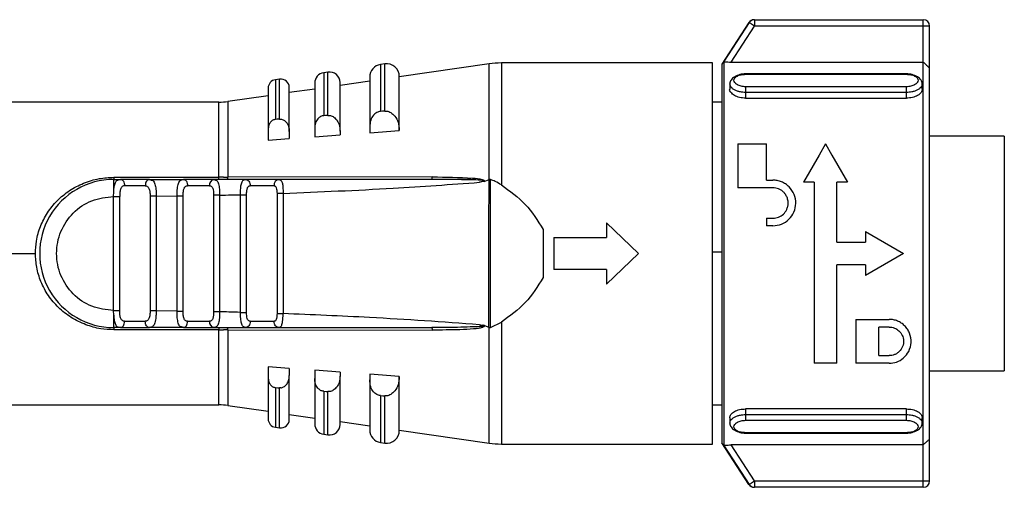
# Model space of a CAD drawing. Header units: millimetres. Extents: x -531 to 2050, y 404 to 998.
# Tile 22 of 23: x 1977 to 2023, y 684 to 706. Entities that reach past the tile are written whole.
import ezdxf

# ---------------------------------------------------------------- set-up
doc = ezdxf.new("R2010")
doc.units = ezdxf.units.MM

# ---------------------------------------------------------------- blocks, each defined once
blk = doc.blocks.new('Drawing View6')
at = {"color": 7, "linetype": 'Continuous', "lineweight": 25}
for p, q in [((342.502, 31.913), (341.23, 29.955)), ((342.517, 31.913), (341.327, 30.077)), ((341.667, 30.05), (342.768, 31.75)), ((342.768, 32.05), (342.768, 31.75)), ((342.768, 32.05), (350.75, 32.05)), ((350.75, 31.75), (342.768, 31.75)), ((350.75, 31.75), (350.75, 32.05)), ((350.75, 30.05), (350.75, 31.75)), ((351.05, 31.75), (350.75, 31.75)), ((351.05, 29.777), (351.05, 31.75)), ((325.293, 29.96), (325.093, 29.932)), ((325.093, 29.932), (325.093, 27.719)), ((325.293, 27.734), (325.293, 29.96)), ((330.232, 29.964), (325.978, 29.352)), ((330.232, 24.497), (330.232, 29.964)), ((340.778, 30.005), (330.802, 30.005)), ((330.802, 30.005), (330.802, 24.241)), ((340.778, 12.005), (340.778, 30.005)), ((341.23, 29.955), (341.23, 12.055)), ((341.327, 30.077), (341.327, 11.933)), ((341.667, 30.05), (350.75, 30.05)), ((322.607, 29.574), (322.407, 29.545)), ((322.407, 29.545), (322.407, 27.514)), ((322.607, 27.53), (322.607, 29.574)), ((324.578, 29.338), (324.578, 26.973)), ((325.978, 26.829), (325.978, 29.366)), ((349.95, 29.493), (342.35, 29.493)), ((342.35, 29.47), (349.95, 29.47)), ((351.05, 12.233), (351.05, 29.777)), ((320.322, 29.245), (320.122, 29.216)), ((320.122, 29.216), (320.122, 27.338)), ((320.322, 27.354), (320.322, 29.245)), ((321.978, 29.05), (321.978, 26.903)), ((324.578, 29.15), (323.178, 28.949)), ((323.178, 26.792), (323.178, 29.079)), ((341.6, 29.02), (341.6, 28.764)), ((349.95, 28.883), (342.35, 28.883)), ((350.7, 28.764), (350.7, 29.02)), ((319.778, 28.459), (317.874, 28.185)), ((319.778, 28.82), (319.778, 26.856)), ((320.778, 26.776), (320.778, 28.849)), ((321.978, 28.776), (320.778, 28.603)), ((349.95, 28.614), (342.35, 28.614)), ((342.35, 28.614), (342.35, 28.345)), ((349.95, 28.345), (349.95, 28.614)), ((317.447, 28.155), (299.778, 28.155)), ((317.447, 24.604), (317.447, 28.155)), ((317.874, 28.185), (317.874, 24.605)), ((341.23, 28.155), (340.778, 28.155)), ((342.35, 28.345), (349.95, 28.345)), ((322.607, 27.53), (322.678, 27.528)), ((325.293, 27.734), (325.378, 27.732)), ((320.322, 27.354), (320.378, 27.353)), ((319.778, 26.856), (319.778, 26.365)), ((320.778, 26.776), (320.778, 26.437)), ((321.978, 26.903), (321.978, 26.523)), ((321.978, 26.523), (323.178, 26.609)), ((323.178, 26.792), (323.178, 26.609)), ((324.578, 26.973), (324.578, 26.709)), ((324.578, 26.709), (325.978, 26.808)), ((325.978, 26.829), (325.978, 26.808)), ((354.578, 26.555), (351.05, 26.555)), ((354.578, 26.555), (354.578, 15.455)), ((319.778, 26.365), (320.778, 26.437)), ((341.983, 26.179), (341.983, 24.109)), ((341.983, 26.179), (343.333, 26.179)), ((343.333, 24.469), (343.333, 26.179)), ((346.123, 26.179), (345.822, 25.655)), ((346.123, 26.179), (346.425, 25.655)), ((345.822, 25.655), (345.088, 24.379)), ((346.425, 25.655), (347.158, 24.379)), ((312.478, 24.505), (312.798, 24.505)), ((312.478, 24.604), (317.447, 24.604)), ((312.699, 24.479), (312.798, 24.505)), ((312.875, 24.484), (312.744, 24.49)), ((314.166, 24.505), (312.798, 24.505)), ((313.97, 24.205), (312.992, 24.205)), ((314.166, 24.505), (315.771, 24.505)), ((314.166, 24.504), (314.254, 24.475)), ((315.771, 24.505), (315.844, 24.483)), ((317.213, 24.505), (315.771, 24.505)), ((317.003, 24.205), (315.973, 24.205)), ((317.213, 24.505), (317.132, 24.482)), ((317.213, 24.505), (317.29, 24.476)), ((327.538, 24.621), (317.874, 24.605)), ((318.709, 24.505), (318.789, 24.483)), ((320.291, 24.505), (318.709, 24.505)), ((320.059, 24.205), (318.929, 24.205)), ((329.364, 24.505), (328.172, 24.505)), ((329.997, 24.411), (329.768, 24.367)), ((329.997, 24.411), (330.232, 24.497)), ((330.219, 23.809), (330.232, 24.497)), ((330.282, 17.514), (330.288, 24.494)), ((343.333, 24.469), (343.639, 24.469)), ((345.583, 24.379), (345.088, 24.379)), ((345.583, 24.379), (345.583, 15.82)), ((347.158, 24.379), (346.663, 24.379)), ((346.663, 21.544), (346.663, 24.379)), ((312.472, 23.705), (312.478, 23.92)), ((317.485, 23.76), (317.197, 23.76)), ((317.197, 23.76), (317.197, 18.25)), ((317.485, 23.76), (317.485, 18.25)), ((318.472, 18.225), (318.472, 23.784)), ((318.76, 18.225), (318.76, 23.784)), ((320.197, 23.847), (320.197, 18.163)), ((320.485, 23.847), (320.485, 18.163)), ((330.217, 22.87), (330.219, 23.809)), ((343.639, 24.109), (341.983, 24.109)), ((312.472, 18.305), (312.472, 23.705)), ((312.76, 18.305), (312.76, 23.705)), ((314.197, 23.714), (314.197, 18.295)), ((314.485, 23.716), (315.472, 23.724)), ((314.485, 23.716), (314.485, 18.295)), ((315.472, 18.285), (315.472, 23.724)), ((315.76, 18.285), (315.76, 23.725)), ((330.212, 17.519), (330.217, 22.87)), ((335.778, 22.455), (335.778, 21.755)), ((335.778, 22.455), (337.278, 21.005)), ((343.333, 22.669), (343.333, 22.309)), ((343.333, 22.669), (343.639, 22.669)), ((332.778, 22.144), (332.778, 19.866)), ((343.639, 22.309), (343.333, 22.309)), ((348.013, 22.039), (348.013, 21.544)), ((348.013, 22.039), (349.813, 21.004)), ((333.278, 21.755), (333.278, 20.255)), ((333.278, 21.755), (335.778, 21.755)), ((346.663, 21.544), (348.013, 21.544)), ((299.778, 21.005), (308.778, 21.005)), ((337.278, 21.005), (335.778, 19.555)), ((340.778, 21.08), (341.23, 21.08)), ((349.813, 21.004), (348.013, 19.969)), ((335.778, 20.255), (333.278, 20.255)), ((335.778, 20.255), (335.778, 19.555)), ((348.013, 20.464), (346.663, 20.464)), ((346.663, 15.82), (346.663, 20.464)), ((348.013, 20.464), (348.013, 19.969)), ((312.478, 18.088), (312.472, 18.305)), ((315.472, 18.285), (314.485, 18.295)), ((317.485, 18.25), (317.197, 18.25)), ((312.992, 17.805), (313.97, 17.805)), ((315.973, 17.805), (317.003, 17.805)), ((318.929, 17.805), (320.059, 17.805)), ((330.282, 17.514), (330.802, 17.768)), ((330.802, 17.768), (330.802, 12.005)), ((347.563, 17.89), (349.138, 17.89)), ((347.563, 17.89), (347.563, 15.82)), ((312.798, 17.505), (312.479, 17.505)), ((312.698, 17.531), (312.798, 17.505)), ((312.744, 17.519), (312.875, 17.526)), ((312.798, 17.505), (314.166, 17.505)), ((315.771, 17.505), (314.166, 17.505)), ((315.771, 17.504), (315.685, 17.535)), ((315.771, 17.505), (315.844, 17.526)), ((315.771, 17.505), (317.213, 17.505)), ((317.447, 17.505), (317.447, 17.405)), ((317.447, 13.855), (317.447, 17.405)), ((317.874, 17.404), (327.538, 17.388)), ((317.874, 17.404), (317.874, 13.824)), ((318.709, 17.505), (318.636, 17.535)), ((318.789, 17.526), (318.709, 17.505)), ((318.709, 17.505), (320.291, 17.505)), ((320.291, 17.505), (320.207, 17.526)), ((329.999, 17.598), (330.212, 17.519)), ((330.232, 17.513), (330.212, 17.519)), ((330.232, 12.046), (330.232, 17.513)), ((349.138, 17.53), (348.643, 17.53)), ((348.643, 16.18), (348.643, 17.53)), ((348.643, 16.18), (349.138, 16.18)), ((320.778, 15.572), (319.778, 15.644)), ((319.778, 15.644), (319.778, 15.153)), ((320.778, 15.572), (320.778, 15.234)), ((323.178, 15.4), (321.978, 15.486)), ((321.978, 15.486), (321.978, 15.106)), ((323.178, 15.4), (323.178, 15.217)), ((346.663, 15.82), (345.583, 15.82)), ((349.138, 15.82), (347.563, 15.82)), ((351.05, 15.455), (354.578, 15.455)), ((319.778, 15.153), (319.778, 13.189)), ((320.778, 13.161), (320.778, 15.234)), ((321.978, 15.106), (321.978, 12.959)), ((323.178, 12.931), (323.178, 15.217)), ((325.978, 15.202), (324.578, 15.301)), ((324.578, 15.301), (324.578, 15.036)), ((324.578, 15.036), (324.578, 12.672)), ((325.978, 15.202), (325.978, 15.181)), ((325.978, 12.643), (325.978, 15.181)), ((320.122, 14.671), (320.122, 12.793)), ((320.322, 12.765), (320.322, 14.656)), ((322.407, 14.495), (322.407, 12.464)), ((322.679, 14.481), (322.607, 14.48)), ((322.607, 12.436), (322.607, 14.48)), ((325.093, 14.291), (325.093, 12.078)), ((325.379, 14.277), (325.293, 14.276)), ((325.293, 12.049), (325.293, 14.276)), ((299.778, 13.855), (317.447, 13.855)), ((317.874, 13.824), (319.778, 13.55)), ((340.778, 13.855), (341.23, 13.855)), ((349.95, 13.664), (342.35, 13.664)), ((342.35, 13.664), (342.35, 13.395)), ((349.95, 13.395), (349.95, 13.664)), ((320.778, 13.406), (321.978, 13.233)), ((323.178, 13.061), (324.578, 12.859)), ((341.6, 13.246), (341.6, 12.99)), ((342.35, 13.395), (349.95, 13.395)), ((342.35, 13.127), (349.95, 13.127)), ((350.7, 12.99), (350.7, 13.246)), ((320.122, 12.793), (320.322, 12.765)), ((325.978, 12.658), (330.232, 12.046)), ((322.407, 12.464), (322.607, 12.436)), ((349.95, 12.54), (342.35, 12.54)), ((342.35, 12.516), (349.95, 12.516)), ((351.05, 10.26), (351.05, 12.233)), ((325.093, 12.078), (325.293, 12.049)), ((330.802, 12.005), (340.778, 12.005)), ((342.502, 10.097), (341.23, 12.055)), ((341.327, 11.933), (342.517, 10.097)), ((350.75, 11.96), (341.667, 11.96)), ((342.768, 10.26), (341.667, 11.96)), ((350.75, 10.26), (350.75, 11.96)), ((342.768, 10.26), (350.75, 10.26)), ((350.75, 9.96), (342.768, 9.96))]:
    blk.add_line(p, q, dxfattribs=at)
at = {"color": 7, "linetype": 'Continuous', "lineweight": 25, "flags": 128}
for points in [[(342.502, 31.913), (342.502, 31.913), (342.503, 31.913), (342.504, 31.913), (342.505, 31.913), (342.508, 31.913), (342.51, 31.913), (342.513, 31.913), (342.517, 31.913)], [(342.768, 32.05), (342.765, 32.05), (342.762, 32.05), (342.759, 32.05), (342.757, 32.05), (342.755, 32.05), (342.754, 32.05), (342.754, 32.05), (342.753, 32.05)], [(322.607, 27.53), (322.495, 27.521), (322.407, 27.514)], [(325.293, 27.734), (325.181, 27.725), (325.093, 27.719)], [(320.322, 27.354), (320.21, 27.345), (320.122, 27.338)], [(314.166, 24.505), (314.128, 24.499), (314.091, 24.482), (314.057, 24.454), (314.027, 24.417), (314.003, 24.371), (313.985, 24.32), (313.974, 24.263), (313.97, 24.205)], [(314.166, 17.505), (314.128, 17.51), (314.091, 17.528), (314.057, 17.555), (314.027, 17.593), (314.003, 17.638), (313.985, 17.69), (313.974, 17.746), (313.97, 17.805)], [(317.447, 17.405), (314.664, 17.405), (312.478, 17.405)], [(320.122, 14.671), (320.234, 14.662), (320.322, 14.656)], [(322.407, 14.495), (322.519, 14.486), (322.607, 14.48)], [(325.093, 14.291), (325.205, 14.282), (325.293, 14.276)], [(342.768, 10.26), (342.768, 10.201), (342.768, 10.145), (342.768, 10.093), (342.768, 10.048), (342.768, 10.01), (342.768, 9.983), (342.768, 9.966), (342.768, 9.96)], [(350.75, 9.96), (350.75, 9.966), (350.75, 9.983), (350.75, 10.01), (350.75, 10.048), (350.75, 10.093), (350.75, 10.145), (350.75, 10.201), (350.75, 10.26)], [(350.75, 10.26), (350.809, 10.26), (350.865, 10.26), (350.917, 10.26), (350.962, 10.26), (350.999, 10.26), (351.027, 10.26), (351.044, 10.26), (351.05, 10.26)], [(342.517, 10.097), (342.513, 10.097), (342.51, 10.097), (342.508, 10.097), (342.505, 10.097), (342.504, 10.097), (342.503, 10.097), (342.502, 10.097), (342.502, 10.097)], [(342.753, 9.96), (342.754, 9.96), (342.754, 9.96), (342.755, 9.96), (342.757, 9.96), (342.759, 9.96), (342.762, 9.96), (342.765, 9.96), (342.768, 9.96)]]:
    blk.add_lwpolyline(points, dxfattribs=at)
at = {"color": 7, "linetype": 'Continuous', "lineweight": 25}
for centre, radius, start, end in [((342.753, 31.75), 0.3, 90.0001, 147.022), ((342.768, 31.75), 0.3, 90.008, 147.0866), ((350.75, 31.75), 0.3, 0, 90), ((325.178, 29.338), 0.6, 98.1899, 180), ((325.378, 29.366), 0.6, 0, 98.1899), ((330.802, 26.005), 4, 90, 98.1899), ((322.478, 29.05), 0.5, 98.1899, 180), ((322.678, 29.079), 0.5, 0, 98.1899), ((320.178, 28.82), 0.4, 98.1899, 180), ((320.378, 28.849), 0.4, 0, 98.1899), ((317.447, 31.155), 3, 270, 278.1899), ((312.478, 21.005), 3.5, 90, 270.0008), ((317.267, 24.243), 0.267, 101.8315, 188.2444), ((156.838, 24.587), 160.609, 359.97069, 0.00612), ((317.733, 24.591), 0.142, 322.5782, 5.7895), ((320.33, 24.235), 0.273, 98.1945, 186.333), ((317.267, 17.766), 0.267, 171.7558, 258.1683), ((317.733, 17.418), 0.142, 354.2132, 37.4383), ((317.447, 10.855), 3, 81.8101, 90), ((320.178, 13.189), 0.4, 180, 261.8101), ((320.378, 13.161), 0.4, 261.8101, 0), ((322.478, 12.959), 0.5, 180, 261.8101), ((322.678, 12.931), 0.5, 261.8101, 0), ((325.178, 12.672), 0.6, 180, 261.8101), ((325.378, 12.643), 0.6, 261.8101, 0), ((330.802, 16.005), 4, 261.8101, 270), ((350.75, 10.26), 0.3, 270, 0), ((342.753, 10.26), 0.3, 212.9782, 269.9999), ((342.768, 10.259), 0.3, 212.9133, 269.9915)]:
    blk.add_arc(centre, radius, start, end, dxfattribs=at)
for points, knots in [([(342.698, 32.044), (342.69, 32.042), (342.646, 32.034), (342.581, 31.999), (342.525, 31.953), (342.51, 31.923), (342.508, 31.919)], [0, 0, 0, 0, 0.1058679, 0.5752748, 0.9443282, 1, 1, 1, 1]), ([(342.758, 32.05), (342.757, 32.05), (342.755, 32.05), (342.753, 32.05), (342.753, 32.05), (342.752, 32.05), (342.749, 32.05), (342.746, 32.05), (342.74, 32.049), (342.727, 32.049), (342.713, 32.047), (342.702, 32.045), (342.698, 32.044)], [0, 0, 0, 0, 0.338994, 0.62331, 0.765481, 0.836666, 0.865343, 0.87775, 0.889468, 0.917287, 0.973781, 1, 1, 1, 1]), ([(341.327, 30.077), (341.328, 30.075), (341.331, 30.073), (341.348, 30.068), (341.376, 30.064), (341.427, 30.058), (341.524, 30.052), (341.615, 30.05), (341.667, 30.05)], [0, 0, 0, 0, 0.107501, 0.216773, 0.329067, 0.445533, 0.688981, 1, 1, 1, 1]), ([(350.75, 30.05), (350.785, 30.014), (350.851, 29.949), (350.937, 29.868), (351, 29.812), (351.042, 29.777), (351.047, 29.777), (351.05, 29.777)], [0, 0, 0, 0, 0.2675502, 0.4924101, 0.6717368, 0.8445924, 1, 1, 1, 1]), ([(342.35, 29.492), (342.305, 29.489), (342.214, 29.484), (342.077, 29.456), (341.946, 29.413), (341.828, 29.355), (341.729, 29.284), (341.655, 29.201), (341.608, 29.111), (341.603, 29.048), (341.6, 29.016)], [0, 0, 0, 0, 0.117549, 0.238129, 0.361417, 0.486909, 0.614053, 0.742295, 0.871102, 1, 1, 1, 1]), ([(342.35, 28.883), (342.278, 28.887), (342.133, 28.897), (341.95, 28.971), (341.828, 29.074), (341.786, 29.191), (341.828, 29.303), (341.95, 29.395), (342.133, 29.457), (342.278, 29.466), (342.35, 29.47)], [0, 0, 0, 0, 0.1241105, 0.2487374, 0.374114, 0.5000014, 0.6258894, 0.7512656, 0.8758944, 1, 1, 1, 1]), ([(342.35, 29.49), (342.35, 29.491), (342.35, 29.495), (342.35, 29.481), (342.35, 29.47)], [0, 0, 0, 0, 0.229785, 1, 1, 1, 1]), ([(350.7, 29.016), (350.697, 29.048), (350.692, 29.111), (350.645, 29.201), (350.571, 29.284), (350.472, 29.355), (350.354, 29.413), (350.223, 29.456), (350.086, 29.484), (349.995, 29.489), (349.95, 29.492)], [0, 0, 0, 0, 0.128898, 0.257705, 0.385947, 0.513091, 0.638583, 0.761871, 0.882451, 1, 1, 1, 1]), ([(349.95, 29.47), (349.95, 29.481), (349.95, 29.495), (349.95, 29.491), (349.95, 29.49)], [0, 0, 0, 0, 0.770215, 1, 1, 1, 1]), ([(349.95, 29.47), (350.022, 29.466), (350.167, 29.457), (350.35, 29.395), (350.472, 29.303), (350.514, 29.191), (350.472, 29.074), (350.35, 28.971), (350.167, 28.897), (350.022, 28.887), (349.95, 28.883)], [0, 0, 0, 0, 0.124106, 0.248734, 0.374111, 0.499999, 0.625886, 0.751263, 0.875889, 1, 1, 1, 1]), ([(342.35, 28.614), (342.265, 28.619), (342.128, 28.626), (341.95, 28.675), (341.815, 28.733), (341.709, 28.806), (341.622, 28.902), (341.608, 28.974), (341.6, 29.018)], [0, 0, 0, 0, 0.2159, 0.349804, 0.500724, 0.651695, 0.785583, 1, 1, 1, 1]), ([(350.7, 29.018), (350.692, 28.974), (350.678, 28.902), (350.591, 28.807), (350.485, 28.733), (350.35, 28.675), (350.172, 28.626), (350.035, 28.619), (349.95, 28.614)], [0, 0, 0, 0, 0.214183, 0.348127, 0.499119, 0.650166, 0.784138, 1, 1, 1, 1]), ([(342.35, 28.345), (342.253, 28.352), (342.057, 28.365), (341.804, 28.467), (341.648, 28.605), (341.581, 28.715), (341.6, 28.764), (341.6, 28.764)], [0, 0, 0, 0, 0.248209, 0.49872, 0.749553, 0.999744, 1, 1, 1, 1]), ([(350.7, 28.764), (350.689, 28.712), (350.666, 28.607), (350.493, 28.467), (350.244, 28.366), (350.048, 28.352), (349.95, 28.345)], [0, 0, 0, 0, 0.24881, 0.500088, 0.751214, 1, 1, 1, 1]), ([(322.407, 27.514), (322.382, 27.511), (322.33, 27.504), (322.228, 27.461), (322.106, 27.357), (321.999, 27.157), (321.986, 26.994), (321.978, 26.903)], [0, 0, 0, 0, 0.095358, 0.192264, 0.405805, 0.669689, 1, 1, 1, 1]), ([(322.678, 27.528), (322.707, 27.523), (322.766, 27.512), (322.884, 27.456), (323.026, 27.326), (323.152, 27.089), (323.169, 26.896), (323.178, 26.792)], [0, 0, 0, 0, 0.090901, 0.187716, 0.403222, 0.680517, 1, 1, 1, 1]), ([(325.093, 27.719), (325.062, 27.715), (325.001, 27.706), (324.878, 27.654), (324.732, 27.529), (324.603, 27.285), (324.587, 27.085), (324.578, 26.973)], [0, 0, 0, 0, 0.09377, 0.189049, 0.400199, 0.66412, 1, 1, 1, 1]), ([(325.378, 27.732), (325.413, 27.726), (325.484, 27.713), (325.624, 27.644), (325.794, 27.486), (325.946, 27.195), (325.967, 26.957), (325.978, 26.829)], [0, 0, 0, 0, 0.089488, 0.184702, 0.396629, 0.674166, 1, 1, 1, 1]), ([(320.122, 27.338), (320.101, 27.335), (320.059, 27.329), (319.976, 27.295), (319.879, 27.212), (319.795, 27.054), (319.784, 26.927), (319.778, 26.856)], [0, 0, 0, 0, 0.096571, 0.197429, 0.41274, 0.676188, 1, 1, 1, 1]), ([(320.378, 27.353), (320.401, 27.349), (320.449, 27.34), (320.543, 27.296), (320.657, 27.193), (320.757, 27.007), (320.771, 26.856), (320.778, 26.776)], [0, 0, 0, 0, 0.09212, 0.190381, 0.409273, 0.68628, 1, 1, 1, 1]), ([(308.778, 21.005), (308.786, 21.202), (308.804, 21.642), (309.004, 22.297), (309.328, 22.948), (309.796, 23.519), (310.37, 23.996), (311.05, 24.342), (311.76, 24.565), (312.25, 24.592), (312.478, 24.604)], [0, 0, 0, 0, 0.101334, 0.22608, 0.35202, 0.481622, 0.616026, 0.747758, 0.882578, 1, 1, 1, 1]), ([(312.478, 23.92), (312.478, 24.001), (312.478, 24.164), (312.478, 24.352), (312.478, 24.48), (312.478, 24.497), (312.478, 24.505)], [0, 0, 0, 0, 0.25, 0.5, 0.75, 1, 1, 1, 1]), ([(312.478, 23.92), (312.485, 24.007), (312.499, 24.177), (312.557, 24.362), (312.618, 24.463), (312.682, 24.476), (312.699, 24.479)], [0, 0, 0, 0, 0.30834, 0.598648, 0.893132, 1, 1, 1, 1]), ([(312.878, 24.482), (312.826, 24.49), (312.763, 24.499), (312.709, 24.487), (312.699, 24.485)], [0, 0, 0, 0, 0.815898, 1, 1, 1, 1]), ([(312.992, 24.205), (312.972, 24.203), (312.932, 24.199), (312.883, 24.172), (312.842, 24.129), (312.799, 24.048), (312.766, 23.907), (312.762, 23.773), (312.76, 23.705)], [0, 0, 0, 0, 0.1123731, 0.2216595, 0.3327159, 0.4501803, 0.718525, 1, 1, 1, 1]), ([(312.798, 24.505), (312.825, 24.504), (312.852, 24.504), (312.873, 24.482), (312.873, 24.482)], [0, 0, 0, 0, 0.998877, 1, 1, 1, 1]), ([(312.873, 24.482), (312.895, 24.463), (312.939, 24.424), (312.984, 24.322), (312.989, 24.244), (312.992, 24.205)], [0, 0, 0, 0, 0.3330834, 0.6665417, 1, 1, 1, 1]), ([(313.97, 24.205), (313.987, 24.204), (314.023, 24.202), (314.07, 24.176), (314.111, 24.137), (314.145, 24.079), (314.17, 24.006), (314.192, 23.886), (314.195, 23.783), (314.197, 23.714)], [0, 0, 0, 0, 0.0993536, 0.2030272, 0.3187159, 0.435479, 0.5739472, 0.7108503, 1, 1, 1, 1]), ([(314.256, 24.486), (314.248, 24.488), (314.197, 24.499), (314.137, 24.49), (314.086, 24.482)], [0, 0, 0, 0, 0.144601, 1, 1, 1, 1]), ([(314.254, 24.475), (314.28, 24.47), (314.334, 24.459), (314.386, 24.383), (314.44, 24.258), (314.469, 24.082), (314.483, 23.882), (314.484, 23.772), (314.485, 23.716)], [0, 0, 0, 0, 0.13529, 0.285467, 0.437441, 0.703985, 0.848171, 1, 1, 1, 1]), ([(315.472, 23.724), (315.473, 23.784), (315.473, 23.902), (315.487, 24.065), (315.51, 24.206), (315.552, 24.355), (315.627, 24.48), (315.724, 24.497), (315.771, 24.505)], [0, 0, 0, 0, 0.14169, 0.277601, 0.408198, 0.534002, 0.772538, 1, 1, 1, 1]), ([(315.851, 24.484), (315.801, 24.491), (315.744, 24.5), (315.695, 24.488), (315.689, 24.486)], [0, 0, 0, 0, 0.869925, 1, 1, 1, 1]), ([(315.76, 23.725), (315.761, 23.794), (315.764, 23.894), (315.782, 24.012), (315.802, 24.082), (315.83, 24.137), (315.867, 24.176), (315.914, 24.2), (315.953, 24.203), (315.973, 24.205)], [0, 0, 0, 0, 0.295075, 0.42459, 0.547702, 0.658791, 0.767732, 0.879838, 1, 1, 1, 1]), ([(315.844, 24.483), (315.846, 24.483), (315.873, 24.475), (315.917, 24.419), (315.964, 24.323), (315.97, 24.244), (315.973, 24.205)], [0, 0, 0, 0, 0.017874, 0.345249, 0.672625, 1, 1, 1, 1]), ([(317.003, 24.205), (317.021, 24.203), (317.057, 24.2), (317.101, 24.177), (317.135, 24.139), (317.169, 24.069), (317.193, 23.94), (317.196, 23.822), (317.197, 23.76)], [0, 0, 0, 0, 0.122775, 0.23746, 0.349096, 0.463129, 0.713858, 1, 1, 1, 1]), ([(317.291, 24.486), (317.283, 24.488), (317.235, 24.499), (317.178, 24.491), (317.131, 24.483)], [0, 0, 0, 0, 0.1650014, 1, 1, 1, 1]), ([(318.709, 24.505), (318.43, 24.505), (317.931, 24.505), (317.432, 24.505), (317.213, 24.505)], [0, 0, 0, 0, 0.559997, 1, 1, 1, 1]), ([(317.29, 24.476), (317.31, 24.471), (317.355, 24.461), (317.397, 24.39), (317.434, 24.297), (317.458, 24.18), (317.479, 24.006), (317.483, 23.858), (317.485, 23.76)], [0, 0, 0, 0, 0.126674, 0.278477, 0.431358, 0.5752, 0.720141, 1, 1, 1, 1]), ([(317.662, 24.604), (317.622, 24.604), (317.55, 24.604), (317.478, 24.604), (317.447, 24.604)], [0, 0, 0, 0, 0.560114, 1, 1, 1, 1]), ([(317.662, 24.604), (317.702, 24.605), (317.773, 24.605), (317.843, 24.605), (317.874, 24.605)], [0, 0, 0, 0, 0.560117, 1, 1, 1, 1]), ([(327.509, 24.505), (325.705, 24.505), (322.482, 24.505), (319.262, 24.505), (317.845, 24.505)], [0, 0, 0, 0, 0.56, 1, 1, 1, 1]), ([(318.472, 23.784), (318.472, 23.836), (318.473, 23.939), (318.482, 24.121), (318.503, 24.278), (318.544, 24.392), (318.6, 24.482), (318.665, 24.496), (318.709, 24.505)], [0, 0, 0, 0, 0.134982, 0.265146, 0.494363, 0.619351, 0.746571, 1, 1, 1, 1]), ([(318.795, 24.483), (318.75, 24.49), (318.693, 24.499), (318.645, 24.486), (318.635, 24.483)], [0, 0, 0, 0, 0.799137, 1, 1, 1, 1]), ([(318.795, 24.483), (318.75, 24.49), (318.693, 24.499), (318.645, 24.486), (318.635, 24.483)], [0, 0, 0, 0, 0.800865, 1, 1, 1, 1]), ([(318.76, 23.784), (318.761, 23.844), (318.763, 23.93), (318.778, 24.031), (318.794, 24.091), (318.817, 24.14), (318.846, 24.175), (318.884, 24.198), (318.914, 24.203), (318.929, 24.205)], [0, 0, 0, 0, 0.295894, 0.424155, 0.544762, 0.659263, 0.774158, 0.885451, 1, 1, 1, 1]), ([(318.789, 24.483), (318.791, 24.483), (318.82, 24.475), (318.867, 24.419), (318.919, 24.323), (318.926, 24.244), (318.929, 24.205)], [0, 0, 0, 0, 0.014868, 0.343245, 0.671623, 1, 1, 1, 1]), ([(320.059, 24.205), (320.071, 24.203), (320.094, 24.2), (320.122, 24.181), (320.146, 24.15), (320.172, 24.091), (320.193, 23.99), (320.196, 23.895), (320.197, 23.847)], [0, 0, 0, 0, 0.110259, 0.218199, 0.329076, 0.447757, 0.716355, 1, 1, 1, 1]), ([(320.352, 24.484), (320.341, 24.487), (320.295, 24.499), (320.241, 24.49), (320.2, 24.483)], [0, 0, 0, 0, 0.228551, 1, 1, 1, 1]), ([(320.291, 24.505), (320.327, 24.495), (320.396, 24.478), (320.455, 24.333), (320.474, 24.158), (320.482, 23.993), (320.484, 23.896), (320.485, 23.847)], [0, 0, 0, 0, 0.263008, 0.508221, 0.728332, 0.860029, 1, 1, 1, 1]), ([(327.509, 24.505), (326.163, 24.505), (323.758, 24.505), (321.351, 24.505), (320.291, 24.505)], [0, 0, 0, 0, 0.559932, 1, 1, 1, 1]), ([(320.348, 24.485), (320.339, 24.488), (320.33, 24.492), (320.319, 24.491), (320.318, 24.491)], [0, 0, 0, 0, 0.9348631, 1, 1, 1, 1]), ([(320.485, 23.847), (322.219, 23.918), (325.316, 24.046), (328.408, 24.269), (329.768, 24.367)], [0, 0, 0, 0, 0.560093, 1, 1, 1, 1]), ([(327.509, 24.505), (327.512, 24.506), (327.518, 24.509), (327.526, 24.534), (327.533, 24.572), (327.536, 24.605), (327.538, 24.621)], [0, 0, 0, 0, 0.244853, 0.499998, 0.755144, 1, 1, 1, 1]), ([(329.768, 24.367), (329.829, 24.391), (329.899, 24.418), (329.973, 24.441), (329.986, 24.444), (329.991, 24.446), (329.993, 24.448), (329.993, 24.449), (329.993, 24.449), (329.993, 24.45), (329.993, 24.451), (329.991, 24.452), (329.987, 24.454), (329.963, 24.459), (329.905, 24.463), (329.554, 24.483), (328.748, 24.497), (327.981, 24.502), (327.509, 24.505)], [0, 0, 0, 0, 0.072157, 0.081596, 0.08493, 0.086841, 0.087467, 0.087719, 0.087949, 0.088176, 0.088418, 0.089009, 0.090829, 0.093648, 0.115525, 0.154698, 0.480346, 1, 1, 1, 1]), ([(327.538, 24.621), (328.173, 24.617), (328.96, 24.612), (329.769, 24.54), (329.944, 24.484), (329.98, 24.465), (329.997, 24.448), (330.002, 24.438), (330.003, 24.429), (330.003, 24.421), (330, 24.415), (329.997, 24.411)], [0, 0, 0, 0, 0.754394, 0.934167, 0.959291, 0.977139, 0.983758, 0.989302, 0.991883, 0.994463, 1, 1, 1, 1]), ([(330.288, 24.494), (330.279, 24.496), (330.26, 24.5), (330.241, 24.498), (330.232, 24.497)], [0, 0, 0, 0, 0.499251, 1, 1, 1, 1]), ([(330.802, 24.241), (330.708, 24.301), (330.545, 24.405), (330.364, 24.467), (330.288, 24.494)], [0, 0, 0, 0, 0.580293, 1, 1, 1, 1]), ([(330.802, 24.241), (331.201, 23.957), (331.995, 23.392), (332.518, 22.558), (332.778, 22.144)], [0, 0, 0, 0, 0.503572, 1, 1, 1, 1]), ([(343.639, 22.309), (343.779, 22.325), (344.061, 22.357), (344.418, 22.604), (344.659, 22.956), (344.748, 23.377), (344.668, 23.803), (344.467, 24.11), (344.242, 24.295), (344.051, 24.395), (343.847, 24.458), (343.708, 24.465), (343.639, 24.469)], [0, 0, 0, 0, 0.121448, 0.244354, 0.365558, 0.490812, 0.619933, 0.749513, 0.814767, 0.878969, 0.93978, 1, 1, 1, 1]), ([(317.485, 23.76), (317.669, 23.764), (317.998, 23.772), (318.327, 23.78), (318.472, 23.784)], [0, 0, 0, 0, 0.560004, 1, 1, 1, 1]), ([(343.639, 22.669), (343.73, 22.679), (343.912, 22.7), (344.146, 22.855), (344.282, 23.043), (344.345, 23.223), (344.362, 23.355), (344.355, 23.504), (344.317, 23.653), (344.238, 23.798), (344.142, 23.911), (344.031, 23.999), (343.865, 24.086), (343.728, 24.1), (343.639, 24.109)], [0, 0, 0, 0, 0.11836, 0.23626, 0.355801, 0.420989, 0.489679, 0.534588, 0.622748, 0.695986, 0.755794, 0.821853, 0.884541, 1, 1, 1, 1]), ([(312.472, 18.305), (312.119, 18.346), (311.414, 18.429), (310.518, 19.053), (309.919, 19.945), (309.708, 21.005), (309.919, 22.065), (310.517, 22.956), (311.414, 23.581), (312.119, 23.663), (312.472, 23.705)], [0, 0, 0, 0, 0.124999, 0.249999, 0.374999, 0.499999, 0.624999, 0.749999, 0.874999, 1, 1, 1, 1]), ([(312.478, 17.405), (312.272, 17.413), (311.822, 17.429), (311.136, 17.63), (310.454, 17.961), (309.854, 18.431), (309.368, 19.006), (309.027, 19.655), (308.814, 20.332), (308.79, 20.787), (308.778, 21.005)], [0, 0, 0, 0, 0.105936, 0.231331, 0.368324, 0.504104, 0.63501, 0.76596, 0.888015, 1, 1, 1, 1]), ([(332.778, 19.866), (332.518, 19.451), (331.995, 18.617), (331.201, 18.053), (330.802, 17.768)], [0, 0, 0, 0, 0.496428, 1, 1, 1, 1]), ([(312.992, 17.805), (312.974, 17.806), (312.937, 17.808), (312.889, 17.834), (312.848, 17.874), (312.813, 17.933), (312.788, 18.008), (312.765, 18.13), (312.762, 18.234), (312.76, 18.305)], [0, 0, 0, 0, 0.099989, 0.203683, 0.318888, 0.435526, 0.573947, 0.710846, 1, 1, 1, 1]), ([(314.197, 18.295), (314.195, 18.229), (314.191, 18.095), (314.158, 17.954), (314.112, 17.873), (314.071, 17.833), (314.023, 17.809), (313.987, 17.806), (313.97, 17.805)], [0, 0, 0, 0, 0.278321, 0.558898, 0.680363, 0.796838, 0.899765, 1, 1, 1, 1]), ([(314.485, 18.295), (314.484, 18.232), (314.481, 18.109), (314.465, 17.939), (314.44, 17.795), (314.394, 17.646), (314.317, 17.527), (314.215, 17.513), (314.166, 17.507)], [0, 0, 0, 0, 0.145822, 0.284615, 0.416852, 0.543081, 0.779024, 1, 1, 1, 1]), ([(315.685, 17.535), (315.66, 17.54), (315.611, 17.551), (315.565, 17.622), (315.527, 17.713), (315.501, 17.831), (315.483, 17.966), (315.472, 18.12), (315.472, 18.229), (315.472, 18.285)], [0, 0, 0, 0, 0.132591, 0.269055, 0.418401, 0.557289, 0.700241, 0.847683, 1, 1, 1, 1]), ([(315.973, 17.805), (315.953, 17.806), (315.912, 17.809), (315.864, 17.834), (315.826, 17.876), (315.789, 17.956), (315.764, 18.095), (315.761, 18.22), (315.76, 18.285)], [0, 0, 0, 0, 0.123295, 0.238521, 0.351471, 0.468274, 0.725917, 1, 1, 1, 1]), ([(317.197, 18.25), (317.196, 18.186), (317.193, 18.093), (317.177, 17.984), (317.159, 17.919), (317.134, 17.868), (317.1, 17.832), (317.057, 17.809), (317.021, 17.806), (317.003, 17.805)], [0, 0, 0, 0, 0.291769, 0.420361, 0.543013, 0.654961, 0.764917, 0.878281, 1, 1, 1, 1]), ([(317.485, 18.25), (317.484, 18.196), (317.482, 18.096), (317.473, 17.953), (317.457, 17.825), (317.433, 17.709), (317.397, 17.616), (317.335, 17.526), (317.261, 17.513), (317.213, 17.505)], [0, 0, 0, 0, 0.131604, 0.2459, 0.368935, 0.491121, 0.620842, 0.749529, 1, 1, 1, 1]), ([(318.472, 18.225), (318.288, 18.23), (317.959, 18.239), (317.63, 18.246), (317.485, 18.25)], [0, 0, 0, 0, 0.559996, 1, 1, 1, 1]), ([(318.636, 17.535), (318.621, 17.539), (318.583, 17.549), (318.548, 17.615), (318.506, 17.73), (318.484, 17.893), (318.473, 18.076), (318.473, 18.176), (318.472, 18.225)], [0, 0, 0, 0, 0.111591, 0.262169, 0.413459, 0.697556, 0.848548, 1, 1, 1, 1]), ([(318.929, 17.805), (318.909, 17.807), (318.869, 17.812), (318.821, 17.855), (318.783, 17.939), (318.763, 18.069), (318.761, 18.173), (318.76, 18.225)], [0, 0, 0, 0, 0.147109, 0.3045865, 0.4878181, 0.7380049, 1, 1, 1, 1]), ([(320.197, 18.163), (320.196, 18.11), (320.193, 18.008), (320.169, 17.886), (320.123, 17.815), (320.08, 17.808), (320.059, 17.805)], [0, 0, 0, 0, 0.306116, 0.590246, 0.796606, 1, 1, 1, 1]), ([(320.291, 17.505), (320.326, 17.513), (320.377, 17.527), (320.42, 17.612), (320.448, 17.711), (320.469, 17.841), (320.48, 18.001), (320.483, 18.106), (320.485, 18.163)], [0, 0, 0, 0, 0.258167, 0.388446, 0.517746, 0.704301, 0.838742, 1, 1, 1, 1]), ([(329.768, 17.642), (328.037, 17.765), (324.945, 17.984), (321.848, 18.108), (320.485, 18.163)], [0, 0, 0, 0, 0.5599054, 1, 1, 1, 1]), ([(312.478, 18.088), (312.484, 18.005), (312.496, 17.839), (312.555, 17.652), (312.614, 17.546), (312.681, 17.534), (312.698, 17.531)], [0, 0, 0, 0, 0.293342, 0.58738, 0.895243, 1, 1, 1, 1]), ([(312.872, 17.528), (312.895, 17.547), (312.939, 17.585), (312.983, 17.687), (312.989, 17.766), (312.992, 17.805)], [0, 0, 0, 0, 0.333245, 0.666623, 1, 1, 1, 1]), ([(315.844, 17.526), (315.846, 17.527), (315.873, 17.534), (315.917, 17.59), (315.964, 17.686), (315.97, 17.765), (315.973, 17.805)], [0, 0, 0, 0, 0.017874, 0.345249, 0.672625, 1, 1, 1, 1]), ([(318.929, 17.805), (318.926, 17.765), (318.919, 17.686), (318.867, 17.59), (318.82, 17.534), (318.79, 17.527), (318.789, 17.526)], [0, 0, 0, 0, 0.327628, 0.655256, 0.982884, 1, 1, 1, 1]), ([(320.207, 17.526), (320.205, 17.527), (320.174, 17.534), (320.124, 17.59), (320.069, 17.686), (320.062, 17.765), (320.059, 17.805)], [0, 0, 0, 0, 0.0173396, 0.3448931, 0.6724465, 1, 1, 1, 1]), ([(349.138, 15.82), (349.256, 15.832), (349.503, 15.858), (349.837, 16.061), (350.091, 16.381), (350.204, 16.8), (350.143, 17.169), (350.009, 17.429), (349.875, 17.592), (349.712, 17.725), (349.531, 17.82), (349.337, 17.88), (349.205, 17.887), (349.138, 17.89)], [0, 0, 0, 0, 0.101914, 0.214829, 0.346939, 0.490821, 0.631706, 0.697116, 0.762183, 0.823721, 0.884692, 0.942289, 1, 1, 1, 1]), ([(312.697, 17.525), (312.707, 17.523), (312.762, 17.51), (312.826, 17.52), (312.878, 17.528)], [0, 0, 0, 0, 0.1925392, 1, 1, 1, 1]), ([(312.798, 17.505), (312.825, 17.505), (312.851, 17.506), (312.872, 17.528), (312.872, 17.528)], [0, 0, 0, 0, 0.999605, 1, 1, 1, 1]), ([(314.086, 17.528), (314.137, 17.519), (314.197, 17.51), (314.248, 17.521), (314.255, 17.523)], [0, 0, 0, 0, 0.856976, 1, 1, 1, 1]), ([(315.683, 17.524), (315.691, 17.522), (315.742, 17.51), (315.801, 17.519), (315.851, 17.526)], [0, 0, 0, 0, 0.160505, 1, 1, 1, 1]), ([(317.131, 17.526), (317.178, 17.519), (317.235, 17.51), (317.283, 17.521), (317.291, 17.523)], [0, 0, 0, 0, 0.834314, 1, 1, 1, 1]), ([(317.213, 17.505), (317.492, 17.505), (317.991, 17.505), (318.489, 17.505), (318.709, 17.505)], [0, 0, 0, 0, 0.560006, 1, 1, 1, 1]), ([(317.447, 17.405), (317.487, 17.405), (317.558, 17.405), (317.63, 17.405), (317.661, 17.405)], [0, 0, 0, 0, 0.559814, 1, 1, 1, 1]), ([(317.874, 17.404), (317.834, 17.404), (317.764, 17.405), (317.692, 17.405), (317.661, 17.405)], [0, 0, 0, 0, 0.559652, 1, 1, 1, 1]), ([(318.635, 17.526), (318.645, 17.524), (318.693, 17.51), (318.749, 17.519), (318.794, 17.526)], [0, 0, 0, 0, 0.199488, 1, 1, 1, 1]), ([(320.202, 17.526), (320.243, 17.519), (320.295, 17.51), (320.339, 17.522), (320.348, 17.525)], [0, 0, 0, 0, 0.795058, 1, 1, 1, 1]), ([(320.291, 17.505), (321.639, 17.505), (324.047, 17.505), (326.451, 17.505), (327.509, 17.505)], [0, 0, 0, 0, 0.560066, 1, 1, 1, 1]), ([(329.94, 17.562), (329.537, 17.542), (328.727, 17.503), (327.917, 17.504), (327.509, 17.505)], [0, 0, 0, 0, 0.496967, 1, 1, 1, 1]), ([(327.509, 17.505), (327.513, 17.503), (327.519, 17.499), (327.528, 17.47), (327.534, 17.432), (327.537, 17.403), (327.538, 17.388)], [0, 0, 0, 0, 0.274957, 0.561276, 0.785094, 1, 1, 1, 1]), ([(329.999, 17.598), (330, 17.596), (330.002, 17.59), (330.002, 17.582), (330.001, 17.574), (329.996, 17.563), (329.985, 17.549), (329.939, 17.518), (329.825, 17.483), (329.683, 17.462), (329.571, 17.45), (329.525, 17.445), (329.512, 17.444), (329.509, 17.443), (329.509, 17.443), (329.509, 17.443), (329.509, 17.443), (329.503, 17.443), (329.282, 17.423), (328.626, 17.392), (327.973, 17.39), (327.538, 17.388)], [0, 0, 0, 0, 0.003479, 0.0068247, 0.0102111, 0.0138062, 0.0221321, 0.032591, 0.0825126, 0.1637105, 0.205063, 0.2167066, 0.219781, 0.2200365, 0.2201536, 0.2201677, 0.2201747, 0.2201839, 0.2267767, 0.4844935, 1, 1, 1, 1]), ([(329.768, 17.642), (329.768, 17.642), (329.768, 17.642), (329.769, 17.642), (329.77, 17.642), (329.777, 17.64), (329.804, 17.635), (329.853, 17.625), (329.896, 17.614), (329.919, 17.608)], [0, 0, 0, 0, 0.000332, 0.002842, 0.009727, 0.035627, 0.135958, 0.53074, 1, 1, 1, 1]), ([(329.999, 17.598), (329.981, 17.605), (329.958, 17.614), (329.931, 17.615), (329.924, 17.612), (329.921, 17.61), (329.92, 17.608), (329.919, 17.608)], [0, 0, 0, 0, 0.680771, 0.872865, 0.940715, 0.970736, 1, 1, 1, 1]), ([(329.978, 17.582), (329.978, 17.584), (329.976, 17.586), (329.97, 17.592), (329.952, 17.601), (329.933, 17.605), (329.919, 17.608)], [0, 0, 0, 0, 0.070853, 0.152897, 0.362347, 1, 1, 1, 1]), ([(329.94, 17.562), (329.95, 17.563), (329.962, 17.566), (329.974, 17.571), (329.977, 17.574), (329.979, 17.577), (329.979, 17.579), (329.979, 17.581), (329.979, 17.582), (329.978, 17.582)], [0, 0, 0, 0, 0.600738, 0.724107, 0.829483, 0.875084, 0.916857, 0.957207, 1, 1, 1, 1]), ([(330.232, 17.513), (330.24, 17.512), (330.257, 17.509), (330.273, 17.513), (330.282, 17.514)], [0, 0, 0, 0, 0.5006, 1, 1, 1, 1]), ([(349.138, 17.53), (349.181, 17.528), (349.265, 17.523), (349.429, 17.474), (349.616, 17.355), (349.771, 17.141), (349.83, 16.879), (349.788, 16.607), (349.659, 16.407), (349.512, 16.287), (349.392, 16.225), (349.266, 16.187), (349.181, 16.183), (349.138, 16.18)], [0, 0, 0, 0, 0.056584, 0.113199, 0.228949, 0.352882, 0.480242, 0.616196, 0.758031, 0.82278, 0.886406, 0.943414, 1, 1, 1, 1]), ([(319.778, 15.153), (319.784, 15.083), (319.795, 14.955), (319.88, 14.797), (319.976, 14.715), (320.059, 14.68), (320.1, 14.674), (320.122, 14.671)], [0, 0, 0, 0, 0.3239213, 0.5874004, 0.8037904, 0.9012303, 1, 1, 1, 1]), ([(320.378, 14.657), (320.424, 14.668), (320.526, 14.693), (320.656, 14.817), (320.757, 15.002), (320.771, 15.153), (320.778, 15.234)], [0, 0, 0, 0, 0.184907, 0.408721, 0.685994, 1, 1, 1, 1]), ([(322.407, 14.495), (322.381, 14.499), (322.328, 14.506), (322.226, 14.55), (322.106, 14.654), (321.999, 14.852), (321.986, 15.016), (321.978, 15.106)], [0, 0, 0, 0, 0.097346, 0.196477, 0.405857, 0.669714, 1, 1, 1, 1]), ([(323.178, 15.217), (323.17, 15.118), (323.154, 14.934), (323.036, 14.698), (322.896, 14.561), (322.771, 14.498), (322.709, 14.487), (322.679, 14.481)], [0, 0, 0, 0, 0.3058344, 0.5705648, 0.8013845, 0.9041312, 1, 1, 1, 1]), ([(325.093, 14.291), (325.062, 14.295), (324.998, 14.304), (324.876, 14.357), (324.732, 14.482), (324.603, 14.725), (324.587, 14.924), (324.578, 15.036)], [0, 0, 0, 0, 0.095969, 0.193666, 0.400239, 0.664134, 1, 1, 1, 1]), ([(325.978, 15.181), (325.967, 15.052), (325.946, 14.815), (325.794, 14.524), (325.624, 14.366), (325.484, 14.297), (325.413, 14.284), (325.379, 14.277)], [0, 0, 0, 0, 0.325933, 0.603464, 0.815321, 0.910517, 1, 1, 1, 1]), ([(320.378, 14.657), (320.368, 14.656), (320.349, 14.654), (320.33, 14.655), (320.322, 14.656)], [0, 0, 0, 0, 0.559858, 1, 1, 1, 1]), ([(341.6, 13.246), (341.611, 13.298), (341.634, 13.402), (341.807, 13.542), (342.055, 13.644), (342.252, 13.657), (342.35, 13.664)], [0, 0, 0, 0, 0.249186, 0.49919, 0.751586, 1, 1, 1, 1]), ([(349.95, 13.664), (350.048, 13.657), (350.245, 13.644), (350.493, 13.542), (350.666, 13.402), (350.689, 13.298), (350.7, 13.246)], [0, 0, 0, 0, 0.249139, 0.500267, 0.751369, 1, 1, 1, 1]), ([(341.6, 12.989), (341.608, 13.034), (341.621, 13.107), (341.708, 13.202), (341.814, 13.276), (341.95, 13.335), (342.128, 13.383), (342.265, 13.391), (342.35, 13.395)], [0, 0, 0, 0, 0.215373, 0.34906, 0.499747, 0.650815, 0.784688, 1, 1, 1, 1]), ([(342.35, 12.54), (342.278, 12.544), (342.133, 12.552), (341.95, 12.615), (341.828, 12.706), (341.786, 12.819), (341.828, 12.936), (341.95, 13.038), (342.133, 13.112), (342.278, 13.122), (342.35, 13.127)], [0, 0, 0, 0, 0.1241105, 0.2487374, 0.374114, 0.5000014, 0.6258894, 0.7512656, 0.8758944, 1, 1, 1, 1]), ([(349.95, 13.395), (350.035, 13.391), (350.172, 13.383), (350.35, 13.335), (350.485, 13.277), (350.591, 13.203), (350.678, 13.107), (350.692, 13.035), (350.7, 12.991)], [0, 0, 0, 0, 0.215677, 0.349677, 0.500832, 0.651862, 0.785821, 1, 1, 1, 1]), ([(349.95, 13.127), (350.022, 13.122), (350.167, 13.112), (350.35, 13.038), (350.472, 12.936), (350.514, 12.819), (350.472, 12.706), (350.35, 12.615), (350.167, 12.552), (350.022, 12.544), (349.95, 12.54)], [0, 0, 0, 0, 0.124106, 0.248734, 0.374111, 0.499999, 0.625886, 0.751263, 0.875889, 1, 1, 1, 1]), ([(341.6, 12.993), (341.603, 12.962), (341.608, 12.898), (341.655, 12.808), (341.729, 12.726), (341.828, 12.654), (341.946, 12.596), (342.077, 12.554), (342.214, 12.526), (342.305, 12.52), (342.35, 12.518)], [0, 0, 0, 0, 0.128896, 0.257701, 0.385944, 0.513088, 0.638581, 0.761863, 0.88245, 1, 1, 1, 1]), ([(349.95, 12.518), (349.995, 12.52), (350.086, 12.526), (350.223, 12.554), (350.354, 12.596), (350.472, 12.654), (350.571, 12.726), (350.645, 12.808), (350.692, 12.898), (350.697, 12.962), (350.7, 12.993)], [0, 0, 0, 0, 0.11755, 0.238137, 0.361419, 0.486912, 0.614056, 0.742299, 0.871104, 1, 1, 1, 1]), ([(342.35, 12.54), (342.35, 12.529), (342.35, 12.514), (342.35, 12.518), (342.35, 12.519)], [0, 0, 0, 0, 0.770215, 1, 1, 1, 1]), ([(349.95, 12.519), (349.95, 12.518), (349.95, 12.514), (349.95, 12.529), (349.95, 12.54)], [0, 0, 0, 0, 0.229785, 1, 1, 1, 1]), ([(351.05, 12.233), (351.048, 12.233), (351.044, 12.233), (351.013, 12.209), (350.957, 12.16), (350.866, 12.075), (350.791, 12.001), (350.75, 11.96)], [0, 0, 0, 0, 0.131935, 0.273337, 0.43979, 0.689197, 1, 1, 1, 1]), ([(341.327, 11.933), (341.328, 11.934), (341.331, 11.937), (341.348, 11.941), (341.376, 11.946), (341.429, 11.952), (341.526, 11.958), (341.618, 11.959), (341.667, 11.96)], [0, 0, 0, 0, 0.107534, 0.215501, 0.32879, 0.444966, 0.704581, 1, 1, 1, 1]), ([(342.52, 10.076), (342.527, 10.065), (342.548, 10.036), (342.594, 10.004), (342.644, 9.979), (342.677, 9.968), (342.693, 9.966), (342.694, 9.966)], [0, 0, 0, 0, 0.1887616, 0.5078051, 0.7737635, 0.9851688, 1, 1, 1, 1]), ([(342.694, 9.966), (342.703, 9.964), (342.719, 9.961), (342.737, 9.96), (342.745, 9.96), (342.748, 9.96), (342.749, 9.96), (342.751, 9.96), (342.753, 9.96), (342.753, 9.96), (342.754, 9.96), (342.755, 9.96)], [0, 0, 0, 0, 0.122053, 0.201786, 0.222392, 0.237421, 0.256083, 0.289086, 0.371552, 0.720676, 1, 1, 1, 1])]:
    blk.add_open_spline(points, degree=3, knots=knots, dxfattribs=at)
for points in [[(342.768, 31.75), (342.736, 31.771), (342.671, 31.812), (342.589, 31.866), (342.531, 31.904), (342.521, 31.91), (342.517, 31.913)], [(350.75, 25.555), (350.75, 26.146), (350.75, 27.33), (350.75, 28.684), (350.75, 29.672), (350.75, 29.924), (350.75, 30.05)], [(342.35, 28.883), (342.35, 28.866), (342.35, 28.832), (342.35, 28.76), (342.35, 28.683), (342.35, 28.637), (342.35, 28.614)], [(349.95, 28.614), (349.95, 28.637), (349.95, 28.683), (349.95, 28.76), (349.95, 28.832), (349.95, 28.866), (349.95, 28.883)], [(350.75, 11.96), (350.75, 12.096), (350.75, 12.369), (350.75, 13.456), (350.75, 14.964), (350.75, 16.853), (350.75, 18.995), (350.75, 21.254), (350.75, 23.519), (350.75, 24.876), (350.75, 25.555)], [(312.478, 24.604), (312.478, 24.59), (312.478, 24.561), (312.478, 24.53), (312.478, 24.509), (312.478, 24.506), (312.478, 24.505)], [(318.472, 23.784), (318.504, 23.784), (318.568, 23.784), (318.654, 23.784), (318.724, 23.784), (318.748, 23.784), (318.76, 23.784)], [(320.485, 23.847), (320.453, 23.847), (320.389, 23.847), (320.303, 23.847), (320.233, 23.847), (320.209, 23.847), (320.197, 23.847)], [(312.472, 23.705), (312.504, 23.705), (312.568, 23.705), (312.654, 23.705), (312.724, 23.705), (312.748, 23.705), (312.76, 23.705)], [(314.485, 23.716), (314.453, 23.715), (314.389, 23.715), (314.303, 23.715), (314.233, 23.714), (314.209, 23.714), (314.197, 23.714)], [(315.472, 23.724), (315.504, 23.724), (315.568, 23.724), (315.654, 23.724), (315.724, 23.724), (315.748, 23.724), (315.76, 23.725)], [(312.472, 18.305), (312.504, 18.305), (312.568, 18.305), (312.654, 18.305), (312.724, 18.305), (312.748, 18.305), (312.76, 18.305)], [(314.485, 18.295), (314.453, 18.295), (314.389, 18.295), (314.303, 18.295), (314.233, 18.295), (314.209, 18.295), (314.197, 18.295)], [(315.472, 18.285), (315.504, 18.285), (315.568, 18.285), (315.654, 18.285), (315.724, 18.285), (315.748, 18.285), (315.76, 18.285)], [(318.472, 18.225), (318.504, 18.225), (318.568, 18.225), (318.654, 18.225), (318.724, 18.225), (318.748, 18.225), (318.76, 18.225)], [(320.197, 18.163), (320.209, 18.163), (320.233, 18.163), (320.303, 18.163), (320.389, 18.163), (320.453, 18.163), (320.485, 18.163)], [(312.479, 17.505), (312.479, 17.513), (312.478, 17.529), (312.478, 17.657), (312.478, 17.845), (312.478, 18.007), (312.478, 18.088)], [(312.478, 17.505), (312.478, 17.503), (312.478, 17.501), (312.478, 17.48), (312.478, 17.449), (312.478, 17.42), (312.478, 17.405)], [(342.35, 13.395), (342.35, 13.373), (342.35, 13.327), (342.35, 13.249), (342.35, 13.177), (342.35, 13.144), (342.35, 13.127)], [(349.95, 13.127), (349.95, 13.144), (349.95, 13.177), (349.95, 13.249), (349.95, 13.327), (349.95, 13.373), (349.95, 13.395)], [(342.517, 10.097), (342.521, 10.1), (342.531, 10.106), (342.589, 10.144), (342.671, 10.197), (342.736, 10.239), (342.768, 10.26)]]:
    blk.add_open_spline(points, degree=3, dxfattribs=at)

msp = doc.modelspace()

# ---------------------------------------------------------------- block references
at = {"color": 7, "linetype": 'Continuous', "lineweight": 25}
msp.add_blockref('Drawing View6', (1668.536, 673.89), dxfattribs=at)

doc.saveas('drawing.dxf')
